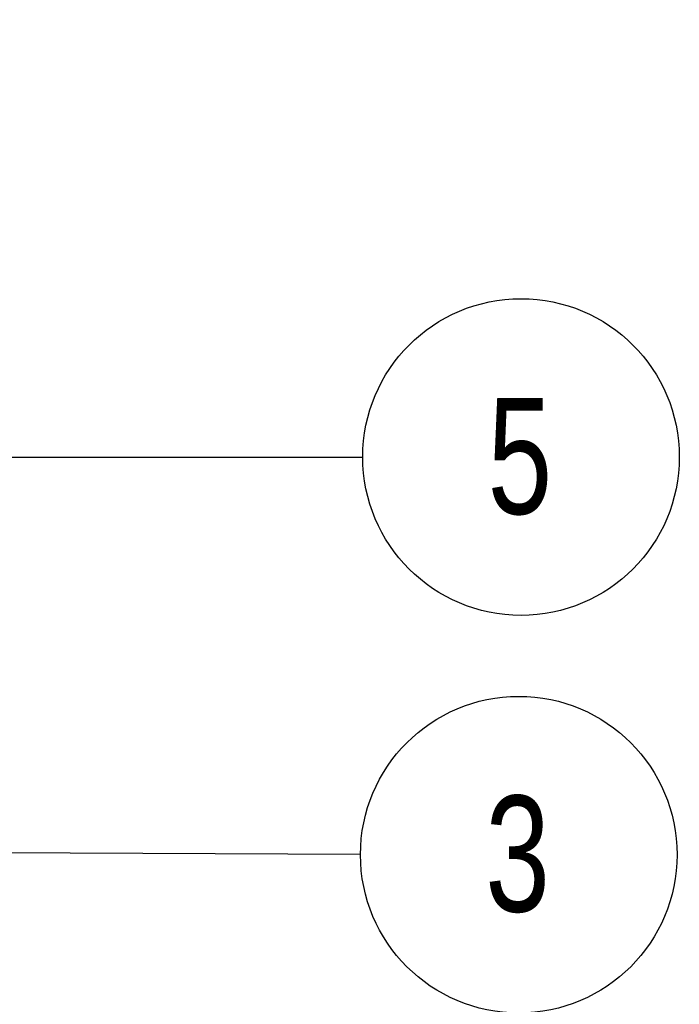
# Model space of a CAD drawing. Header units: millimetres. Extents: x 0 to 864, y 0 to 559.
# Tile 19 of 56: x 206 to 240, y 172 to 223. Entities that reach past the tile are written whole.
import ezdxf

# ---------------------------------------------------------------- set-up
doc = ezdxf.new("R2010")
doc.units = ezdxf.units.MM
doc.layers.add('DIMENSIONS', color=140, linetype='Continuous', lineweight=25)
doc.layers.add('TEXT', color=140, linetype='Continuous', lineweight=25)
doc.styles.add('SLDTEXTSTYLE0', font='TXT', dxfattribs={"width": 0.75})
doc.dimstyles.new('SLDDIMSTYLE2', dxfattribs={"dimtxt": 6, "dimasz": 6, "dimexe": 0, "dimexo": 0.0625, "dimgap": 1.5, "dimtad": 0, "dimtih": 1, "dimtoh": 1, "dimdec": 1, "dimrnd": 1e-09, "dimzin": 12, "dimdsep": 46, "dimtxsty": 'SLDTEXTSTYLE0', "dimsah": 1, "dimcen": 0.09, "dimadec": 0, "dimazin": 3, "dimtfac": 1, "dimtdec": 1, "dimtmove": 0, "dimatfit": 0, "dimfxl": 0, "dimfrac": 2, "dimtolj": 1, "dimtzin": 12, "dimarcsym": 0})
doc.dimstyles.new('SLDDIMSTYLE3', dxfattribs={"dimtxt": 0.18, "dimasz": 6, "dimexe": 0, "dimexo": 0.0625, "dimgap": 0, "dimtad": 0, "dimtih": 1, "dimtoh": 1, "dimdec": 0, "dimrnd": 1e-09, "dimzin": 0, "dimdsep": 46, "dimtxsty": 'Standard', "dimsah": 1, "dimcen": 0.09, "dimadec": 0, "dimazin": 0, "dimtfac": 6, "dimtdec": 0, "dimtofl": 0, "dimtmove": 0, "dimatfit": 3, "dimfxl": 0, "dimfrac": 2, "dimtolj": 1, "dimtzin": 0, "dimarcsym": 0})

# ---------------------------------------------------------------- blocks, each defined once
blk = doc.blocks.new('_D_5')
at = {"layer": 'DIMENSIONS'}
for p, q in [((201.561, 282.293), (201.561, 314.552)), ((202.64, 174.993), (202.64, 314.552)), ((218.519, 312.26), (216.691, 312.26)), ((216.691, 312.26), (216.691, 302.735)), ((234.036, 312.26), (235.864, 312.26)), ((235.864, 312.26), (235.864, 302.735)), ((201.561, 311.377), (190.023, 311.377)), ((202.64, 311.377), (213.647, 311.377)), ((216.691, 302.735), (218.519, 302.735)), ((235.864, 302.735), (234.036, 302.735))]:
    blk.add_line(p, q, dxfattribs=at)
for points in [[(201.561, 311.377), (195.561, 312.3), (195.561, 310.454)], [(202.64, 311.377), (208.64, 310.454), (208.64, 312.3)]]:
    blk.add_solid(points, dxfattribs=at)
at = {"layer": 'DIMENSIONS', "char_height": 6, "attachment_point": 1, "style": 'SLDTEXTSTYLE0'}
for s, insert in [('1.1', (220.736, 321.213)), ('0.04', (218.519, 310.469))]:
    blk.add_mtext(s, dxfattribs=dict(at, insert=insert))
blk = doc.blocks.new('SW_NOTE_0_4')
at = {"layer": 'TEXT', "color": 0}
blk.add_circle((8.195, -0.001), 8.195, dxfattribs=at)
at = {"layer": 'TEXT', "color": 0, "insert": (8.135, 3.055), "char_height": 6, "attachment_point": 2, "style": 'SLDTEXTSTYLE0'}
blk.add_mtext('5', dxfattribs=at)
blk = doc.blocks.new('SW_NOTE_0_5')
at = {"layer": 'TEXT', "color": 0}
blk.add_circle((8.195, -0.032), 8.195, dxfattribs=at)
at = {"layer": 'TEXT', "color": 0, "insert": (8.135, 3.023), "char_height": 6, "attachment_point": 2, "style": 'SLDTEXTSTYLE0'}
blk.add_mtext('3', dxfattribs=at)

msp = doc.modelspace()

# ---------------------------------------------------------------- block references
at = {"layer": 'TEXT'}
for name, p in [('SW_NOTE_0_4', (223.539, 200.042)), ('SW_NOTE_0_5', (223.423, 179.496))]:
    msp.add_blockref(name, p, dxfattribs=at)

# ---------------------------------------------------------------- dimensions: what is measured, and where the dimension line sits
at = {"layer": 'DIMENSIONS'}
dim = msp.add_linear_dim(base=(201.561, 311.377), p1=(202.64, 173.723), p2=(201.561, 281.023), angle=0, dimstyle='SLDDIMSTYLE2', dxfattribs=at)
dim.commit()
dim.dimension.update_dxf_attribs({"geometry": '_D_5', "text_midpoint": (226.278, 311.377), "dimtype": 160})

# ---------------------------------------------------------------- leaders
at = {"layer": 'TEXT'}
for points in [[(180.472, 200.046), (223.539, 200.042)], [(167.341, 179.718), (223.423, 179.496)]]:
    msp.add_leader(points, dimstyle='SLDDIMSTYLE3', dxfattribs=at)

doc.saveas('drawing.dxf')
